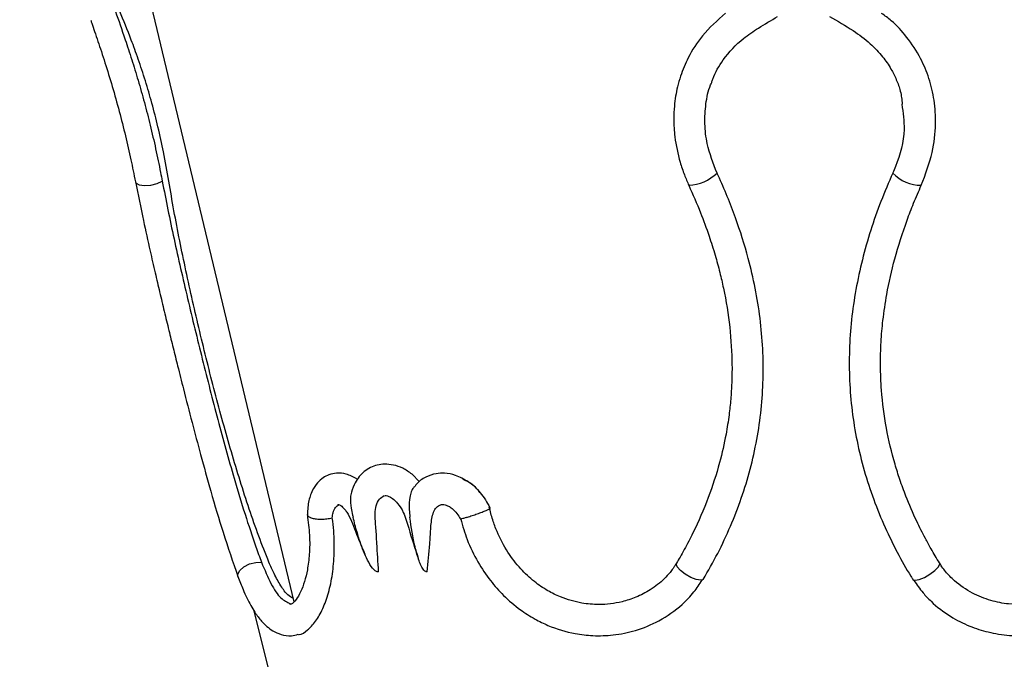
# Model space of a CAD drawing. Header units: millimetres. Extents: x 73.9 to 130, y 75.3 to 172.3.
# Tile 3 of 14: x 74.9 to 79.6, y 115.2 to 118.2. Entities that reach past the tile are written whole.
import ezdxf

# ---------------------------------------------------------------- set-up
doc = ezdxf.new("R2010")
doc.units = ezdxf.units.MM

msp = doc.modelspace()

# ---------------------------------------------------------------- linework, layer by layer
at = {"color": 7, "linetype": 'Continuous', "lineweight": 25}
for p, q in [((74.8848, 120.9361), (76.1977, 115.4491)), ((75.5678, 117.4649), (75.5678, 117.4648)), ((79.0679, 117.504), (79.0679, 117.5039)), ((76.763, 116.0626), (76.8004, 116.0245)), ((78.1596, 115.5569), (78.1546, 115.5538)), ((79.1639, 115.5569), (79.1685, 115.5537)), ((76.0043, 115.413), (76.2025, 114.6195))]:
    msp.add_line(p, q, dxfattribs=at)
at = {"color": 7, "linetype": 'Continuous', "lineweight": 25, "flags": 128}
for points in [[(75.4392, 117.4619), (75.4425, 117.4555), (75.4578, 117.4469), (75.4827, 117.4434), (75.5128, 117.4457), (75.5429, 117.4533), (75.5678, 117.4649)], [(75.4393, 117.4617), (75.4425, 117.4554), (75.4578, 117.4468), (75.4827, 117.4434), (75.5128, 117.4456), (75.5429, 117.4532), (75.5678, 117.4648)]]:
    msp.add_lwpolyline(points, dxfattribs=at)
at = {"color": 8, "linetype": 'Continuous', "lineweight": 25, "flags": 128}
for points in [[(75.9305, 115.5712), (75.9299, 115.582), (75.9392, 115.5999), (75.9592, 115.6173), (75.9864, 115.6311), (76.0161, 115.6389), (76.0433, 115.6394)], [(78.1546, 115.5538), (78.1475, 115.5528), (78.1266, 115.5562), (78.1003, 115.5665), (78.0734, 115.582), (78.0503, 115.5999), (78.0351, 115.6173), (78.0304, 115.6311), (78.0319, 115.6352)], [(79.1685, 115.5537), (79.1743, 115.5528), (79.1939, 115.5562), (79.2193, 115.5665), (79.2461, 115.582), (79.2698, 115.5999), (79.2862, 115.6173), (79.2925, 115.6311), (79.2912, 115.6361)]]:
    msp.add_lwpolyline(points, dxfattribs=at)
at = {"color": 8, "linetype": 'Continuous', "lineweight": 25}
for centre, radius, start, end in [((78.0803, 117.6535), 0.2088, 272.8255, 314.2422), ((79.2026, 117.63), 0.1845, 223.1011, 270.5858), ((79.2025, 117.6298), 0.1843, 223.0794, 270.6106)]:
    msp.add_arc(centre, radius, start, end, dxfattribs=at)
at = {"color": 7, "linetype": 'Continuous', "lineweight": 25}
for points, knots in [([(75.3438, 118.2775), (75.3587, 118.2351), (75.3824, 118.1675), (75.4212, 118.0497), (75.4525, 117.9479), (75.4824, 117.8419), (75.5109, 117.7312), (75.5369, 117.6186), (75.5555, 117.5292), (75.5651, 117.4789), (75.5678, 117.4649)], [0, 0, 0, 0, 0.211348, 0.336644, 0.454831, 0.576396, 0.695914, 0.821616, 0.950417, 1, 1, 1, 1]), ([(75.5993, 117.4648), (75.5913, 117.5111), (75.5766, 117.5955), (75.5485, 117.7226), (75.5191, 117.8374), (75.487, 117.9472), (75.4534, 118.049), (75.4103, 118.1675), (75.3823, 118.2345), (75.3644, 118.2775)], [0, 0, 0, 0, 0.161722, 0.294614, 0.420928, 0.541905, 0.66645, 0.786104, 1, 1, 1, 1]), ([(78.2665, 118.2691), (78.2275, 118.2349), (78.1567, 118.1727), (78.0897, 118.0661), (78.0542, 117.9818), (78.0365, 117.9197), (78.0268, 117.8716), (78.0202, 117.82), (78.0173, 117.7547), (78.0229, 117.6644), (78.0419, 117.5747), (78.0675, 117.498), (78.0834, 117.4616), (78.0906, 117.445)], [0, 0, 0, 0, 0.170622, 0.309481, 0.414364, 0.473206, 0.522804, 0.575961, 0.644051, 0.737672, 0.871861, 0.941276, 1, 1, 1, 1]), ([(79.2045, 117.4456), (79.2242, 117.4974), (79.2605, 117.5925), (79.2759, 117.7314), (79.2689, 117.8512), (79.244, 117.9566), (79.201, 118.0596), (79.1396, 118.1523), (79.0753, 118.2246), (79.0302, 118.2573), (79.0145, 118.2686)], [0, 0, 0, 0, 0.179218, 0.329064, 0.452794, 0.571359, 0.684533, 0.819297, 0.93697, 1, 1, 1, 1]), ([(75.2256, 118.2361), (75.2272, 118.2312), (75.2365, 118.2029), (75.2583, 118.1388), (75.2924, 118.0358), (75.328, 117.9209), (75.3617, 117.8013), (75.3918, 117.6823), (75.4179, 117.5679), (75.4322, 117.4967), (75.4393, 117.4618)], [0, 0, 0, 0, 0.0321, 0.185695, 0.333827, 0.475725, 0.613332, 0.745991, 0.874993, 1, 1, 1, 1]), ([(78.2002, 117.9376), (78.2019, 117.9431), (78.2138, 117.9811), (78.2592, 118.0576), (78.3351, 118.1399), (78.4292, 118.2023), (78.485, 118.2354), (78.5157, 118.2536)], [0, 0, 0, 0, 0.039493, 0.272979, 0.583508, 0.770632, 1, 1, 1, 1]), ([(78.7644, 118.2536), (78.8026, 118.2318), (78.8712, 118.1928), (78.9581, 118.129), (79.0176, 118.0654), (79.0581, 118.0065), (79.086, 117.9507), (79.1072, 117.8942), (79.1112, 117.8543), (79.1133, 117.8331)], [0, 0, 0, 0, 0.225949, 0.40458, 0.554624, 0.678622, 0.779221, 0.882908, 1, 1, 1, 1]), ([(78.226, 117.5039), (78.2079, 117.5503), (78.1781, 117.6269), (78.165, 117.7401), (78.1707, 117.8346), (78.1834, 117.9015), (78.1985, 117.9336), (78.2004, 117.9375)], [0, 0, 0, 0, 0.329301, 0.543905, 0.758372, 0.970579, 1, 1, 1, 1]), ([(79.1111, 117.8331), (79.1169, 117.7927), (79.1315, 117.693), (79.1007, 117.5806), (79.0724, 117.5145), (79.0679, 117.504)], [0, 0, 0, 0, 0.363623, 0.899225, 1, 1, 1, 1]), ([(75.5678, 117.4648), (75.5767, 117.4195), (75.6032, 117.2831), (75.6445, 117.0948), (75.6889, 116.9032), (75.7237, 116.7581), (75.7596, 116.6123), (75.7964, 116.4667), (75.8341, 116.3223), (75.8725, 116.18), (75.9156, 116.0279), (75.963, 115.8713), (76.0069, 115.7385), (76.0342, 115.6641), (76.0433, 115.6394)], [0, 0, 0, 0, 0.076366, 0.229341, 0.305722, 0.382108, 0.4585, 0.534895, 0.611291, 0.687687, 0.764079, 0.861628, 0.954059, 1, 1, 1, 1]), ([(76.079, 115.6394), (76.0627, 115.6806), (76.03, 115.7632), (75.9843, 115.8937), (75.9406, 116.0286), (75.8987, 116.1675), (75.8585, 116.3095), (75.8197, 116.4538), (75.7825, 116.5994), (75.7469, 116.7451), (75.7015, 116.94), (75.66, 117.1337), (75.6232, 117.3241), (75.6073, 117.4179), (75.5993, 117.4648)], [0, 0, 0, 0, 0.076375, 0.152756, 0.229141, 0.30553, 0.381924, 0.458319, 0.534713, 0.611106, 0.687493, 0.842291, 0.920988, 1, 1, 1, 1]), ([(78.1596, 115.5569), (78.1832, 115.5983), (78.2541, 115.7225), (78.3296, 115.9002), (78.4004, 116.1309), (78.4357, 116.3222), (78.4515, 116.5646), (78.4414, 116.7597), (78.4101, 116.9525), (78.3725, 117.1137), (78.3154, 117.2946), (78.2602, 117.4295), (78.2278, 117.4999), (78.226, 117.5039)], [0, 0, 0, 0, 0.071591, 0.2150256, 0.2866273, 0.4301407, 0.5017479, 0.6452568, 0.7168563, 0.7884515, 0.8875807, 0.9936323, 1, 1, 1, 1]), ([(79.0679, 117.5039), (79.0484, 117.4588), (78.9901, 117.3234), (78.9309, 117.1362), (78.8895, 116.9456), (78.8686, 116.8011), (78.8549, 116.6069), (78.8634, 116.4119), (78.9026, 116.1721), (78.9562, 115.9847), (79.0448, 115.7684), (79.1117, 115.642), (79.1607, 115.5621), (79.1639, 115.5569)], [0, 0, 0, 0, 0.071584, 0.214956, 0.286551, 0.358151, 0.429754, 0.573273, 0.644881, 0.788389, 0.859989, 0.990996, 1, 1, 1, 1]), ([(75.4393, 117.4617), (75.4518, 117.4001), (75.4738, 117.2913), (75.5063, 117.1448), (75.5326, 117.0304), (75.5552, 116.9339), (75.5771, 116.8421), (75.5988, 116.7529), (75.6202, 116.6656), (75.6435, 116.572), (75.6736, 116.4524), (75.7101, 116.3106), (75.7536, 116.1463), (75.8027, 115.9695), (75.8611, 115.7715), (75.9064, 115.6408), (75.9306, 115.571)], [0, 0, 0, 0, 0.100053, 0.176874, 0.231355, 0.278466, 0.325821, 0.372177, 0.414441, 0.458563, 0.514319, 0.596063, 0.675109, 0.768634, 0.876495, 1, 1, 1, 1]), ([(78.0906, 117.445), (78.1098, 117.4014), (78.1451, 117.3214), (78.1859, 117.2093), (78.2162, 117.1137), (78.2389, 117.0302), (78.2652, 116.9158), (78.2893, 116.7678), (78.2986, 116.6162), (78.2969, 116.501), (78.292, 116.4216), (78.2832, 116.3395), (78.2672, 116.2378), (78.2368, 116.1042), (78.1852, 115.945), (78.1252, 115.8071), (78.0768, 115.714), (78.0501, 115.6662), (78.0375, 115.6448), (78.0319, 115.6352)], [0, 0, 0, 0, 0.074021, 0.135979, 0.186222, 0.230947, 0.271602, 0.370657, 0.466887, 0.511476, 0.55347, 0.593345, 0.643085, 0.717698, 0.812015, 0.910999, 0.95957, 0.98196, 1, 1, 1, 1]), ([(79.2912, 115.6361), (79.2777, 115.6586), (79.2544, 115.6973), (79.2181, 115.7637), (79.1762, 115.847), (79.1355, 115.9411), (79.102, 116.033), (79.0679, 116.141), (79.034, 116.2833), (79.0134, 116.4427), (79.0078, 116.5805), (79.0107, 116.6922), (79.0204, 116.8052), (79.0402, 116.9385), (79.0766, 117.0993), (79.1229, 117.2443), (79.1678, 117.3613), (79.192, 117.4168), (79.2045, 117.4455)], [0, 0, 0, 0, 0.042169, 0.072672, 0.121539, 0.191412, 0.236305, 0.277468, 0.371833, 0.468733, 0.532435, 0.590767, 0.645896, 0.712208, 0.803794, 0.905508, 0.951099, 1, 1, 1, 1]), ([(76.7649, 116.0614), (76.7502, 116.0716), (76.7214, 116.0913), (76.676, 116.1063), (76.6345, 116.1106), (76.5862, 116.1046), (76.5344, 116.0786), (76.4928, 116.0287), (76.4796, 115.9907), (76.4743, 115.9753)], [0, 0, 0, 0, 0.131607, 0.255967, 0.370911, 0.475516, 0.677402, 0.868279, 1, 1, 1, 1]), ([(76.5004, 116.039), (76.4835, 116.0479), (76.4516, 116.0646), (76.4051, 116.068), (76.3682, 116.0603), (76.3363, 116.0439), (76.3087, 116.0194), (76.2839, 115.9812), (76.2659, 115.9273), (76.2642, 115.8829), (76.2633, 115.8597)], [0, 0, 0, 0, 0.141157, 0.265656, 0.37053, 0.455979, 0.558074, 0.685367, 0.835649, 1, 1, 1, 1]), ([(77.0337, 116.0246), (77.0139, 116.0361), (76.9773, 116.0575), (76.9243, 116.0671), (76.8754, 116.0652), (76.828, 116.0483), (76.7924, 116.0254), (76.7796, 116.0045), (76.7769, 115.9999)], [0, 0, 0, 0, 0.220645, 0.407292, 0.549034, 0.740254, 0.943241, 1, 1, 1, 1]), ([(76.7756, 116.0009), (76.7741, 115.9994), (76.768, 115.9936), (76.7598, 115.9758), (76.7511, 115.9432), (76.75, 115.9043), (76.7527, 115.8735), (76.7543, 115.8589), (76.7547, 115.8558), (76.7547, 115.8556)], [0, 0, 0, 0, 0.050033, 0.201571, 0.383438, 0.709003, 0.939008, 0.996467, 1, 1, 1, 1]), ([(77.0076, 116.0378), (77.0168, 116.0338), (77.0474, 116.0204), (77.0945, 115.9736), (77.1251, 115.9255), (77.138, 115.8985), (77.1387, 115.897)], [0, 0, 0, 0, 0.167941, 0.562245, 0.975967, 1, 1, 1, 1]), ([(77.0971, 115.9656), (77.0783, 115.9884), (77.0591, 116.0118), (77.0343, 116.0243), (77.0337, 116.0246)], [0, 0, 0, 0, 0.974275, 1, 1, 1, 1]), ([(76.4741, 115.9753), (76.4722, 115.9668), (76.4669, 115.9423), (76.4714, 115.9039), (76.4778, 115.8732), (76.4812, 115.8588), (76.4819, 115.8558), (76.482, 115.8556)], [0, 0, 0, 0, 0.22106, 0.634996, 0.923455, 0.995519, 1, 1, 1, 1]), ([(76.6044, 115.5939), (76.6014, 115.6394), (76.5969, 115.7088), (76.5925, 115.801), (76.5858, 115.8634), (76.5916, 115.9117), (76.6065, 115.9434), (76.6232, 115.9534), (76.6314, 115.9584)], [0, 0, 0, 0, 0.338429, 0.515603, 0.689454, 0.793925, 0.89853, 1, 1, 1, 1]), ([(76.6335, 115.9592), (76.6354, 115.9596), (76.6385, 115.9603), (76.6516, 115.957), (76.6737, 115.944), (76.6988, 115.9198), (76.7291, 115.8715), (76.7543, 115.7789), (76.7785, 115.706), (76.7944, 115.6583)], [0, 0, 0, 0, 0.1098154, 0.1878974, 0.2529297, 0.3453007, 0.4669056, 0.6516091, 1, 1, 1, 1]), ([(76.3826, 115.8529), (76.3836, 115.8611), (76.3859, 115.8804), (76.3966, 115.9047), (76.4096, 115.9126), (76.4161, 115.9166)], [0, 0, 0, 0, 0.269916, 0.634545, 1, 1, 1, 1]), ([(76.4103, 115.9168), (76.4101, 115.9168), (76.4099, 115.917), (76.4141, 115.916), (76.4246, 115.9106), (76.4391, 115.8975), (76.4665, 115.8611), (76.4947, 115.7809), (76.5233, 115.714), (76.5387, 115.678)], [0, 0, 0, 0, 0.018867, 0.046514, 0.119851, 0.228482, 0.297276, 0.621734, 1, 1, 1, 1]), ([(76.8376, 115.5939), (76.8419, 115.6383), (76.8484, 115.7057), (76.8539, 115.797), (76.8581, 115.8545), (76.8724, 115.8924), (76.8871, 115.9093), (76.8989, 115.9128), (76.9027, 115.9139)], [0, 0, 0, 0, 0.384154, 0.582927, 0.780721, 0.869299, 0.958038, 1, 1, 1, 1]), ([(76.9008, 115.9147), (76.904, 115.9156), (76.9114, 115.9179), (76.9315, 115.9132), (76.9523, 115.9007), (76.9707, 115.8842), (76.9865, 115.8655), (76.9937, 115.8508), (76.9963, 115.8456)], [0, 0, 0, 0, 0.184205, 0.420014, 0.56311, 0.723602, 0.902366, 1, 1, 1, 1]), ([(76.2629, 115.8665), (76.2671, 115.8337), (76.2756, 115.7676), (76.2736, 115.6789), (76.2644, 115.6046), (76.2497, 115.5447), (76.2299, 115.493), (76.2054, 115.4533), (76.1851, 115.4354), (76.1808, 115.4372), (76.1785, 115.4382)], [0, 0, 0, 0, 0.113623, 0.22902, 0.332624, 0.425094, 0.520003, 0.647202, 0.806345, 1, 1, 1, 1]), ([(76.2771, 115.8538), (76.277, 115.8538), (76.272, 115.8559), (76.2646, 115.8603), (76.2642, 115.8655), (76.264, 115.8679)], [0, 0, 0, 0, 0.0160299, 0.5543871, 1, 1, 1, 1]), ([(77.025, 115.8538), (77.0251, 115.8538), (77.0318, 115.8559), (77.0466, 115.8608), (77.0709, 115.8692), (77.0948, 115.878), (77.1156, 115.886), (77.1307, 115.8924), (77.1376, 115.8958), (77.1384, 115.8967), (77.1387, 115.897)], [0, 0, 0, 0, 0.004631, 0.160643, 0.316678, 0.472069, 0.62616, 0.779073, 0.931443, 1, 1, 1, 1]), ([(78.0318, 115.6352), (78.0288, 115.6303), (78.0235, 115.6216), (78.0132, 115.6068), (77.9976, 115.5863), (77.9636, 115.5492), (77.9095, 115.5065), (77.8398, 115.4708), (77.7574, 115.4441), (77.6697, 115.4337), (77.57, 115.4422), (77.4873, 115.4659), (77.4118, 115.5029), (77.347, 115.547), (77.2816, 115.6081), (77.2198, 115.6883), (77.177, 115.7696), (77.1494, 115.8437), (77.1396, 115.8838), (77.1344, 115.9048)], [0, 0, 0, 0, 0.014604, 0.025876, 0.045639, 0.079998, 0.154077, 0.221179, 0.281419, 0.378427, 0.449494, 0.540067, 0.596985, 0.661503, 0.734179, 0.814232, 0.902326, 0.948979, 1, 1, 1, 1]), ([(76.2199, 115.293), (76.2212, 115.2931), (76.236, 115.2937), (76.2644, 115.3132), (76.3031, 115.3534), (76.3376, 115.414), (76.3654, 115.4908), (76.3847, 115.5807), (76.3933, 115.6811), (76.3919, 115.7732), (76.3851, 115.8316), (76.3826, 115.8529)], [0, 0, 0, 0, 0.012288, 0.14289, 0.276004, 0.409104, 0.539959, 0.670798, 0.79871, 0.926596, 1, 1, 1, 1]), ([(76.2771, 115.8538), (76.2772, 115.8537), (76.2823, 115.8516), (76.2948, 115.8482), (76.3183, 115.8455), (76.3441, 115.8458), (76.3664, 115.8485), (76.3781, 115.8516), (76.3826, 115.8529)], [0, 0, 0, 0, 0.006408, 0.221893, 0.437394, 0.652307, 0.865319, 1, 1, 1, 1]), ([(76.6044, 115.5939), (76.6043, 115.5939), (76.6022, 115.5932), (76.5977, 115.5931), (76.5874, 115.5975), (76.5601, 115.6266), (76.531, 115.6925), (76.5023, 115.7758), (76.4878, 115.8311), (76.482, 115.8555), (76.482, 115.8556)], [0, 0, 0, 0, 0.000781, 0.027326, 0.053605, 0.131785, 0.445201, 0.756697, 0.998238, 1, 1, 1, 1]), ([(76.8376, 115.5939), (76.8366, 115.5936), (76.834, 115.5929), (76.8281, 115.5945), (76.8183, 115.6033), (76.8082, 115.6215), (76.7933, 115.6583), (76.7724, 115.7348), (76.7605, 115.8067), (76.7547, 115.8555), (76.7547, 115.8556)], [0, 0, 0, 0, 0.014265, 0.037668, 0.085712, 0.181285, 0.272862, 0.514574, 0.998236, 1, 1, 1, 1]), ([(77.025, 115.8538), (77.0248, 115.8537), (77.0182, 115.8516), (77.0071, 115.8483), (76.9978, 115.8456), (76.9978, 115.846), (76.9978, 115.8462)], [0, 0, 0, 0, 0.010933, 0.379701, 0.7485, 1, 1, 1, 1]), ([(76.9984, 115.8464), (77.0074, 115.8134), (77.0269, 115.7421), (77.0767, 115.6424), (77.1364, 115.553), (77.2048, 115.4759), (77.2767, 115.4144), (77.3492, 115.3681), (77.436, 115.3258), (77.5294, 115.2978), (77.6349, 115.2857), (77.7321, 115.2888), (77.8396, 115.3106), (77.9534, 115.3571), (78.0472, 115.423), (78.1141, 115.4924), (78.142, 115.5347), (78.1546, 115.5538)], [0, 0, 0, 0, 0.064669, 0.139895, 0.208044, 0.268249, 0.337153, 0.39189, 0.437761, 0.529402, 0.587004, 0.652883, 0.726557, 0.80875, 0.899747, 0.954522, 1, 1, 1, 1]), ([(79.1685, 115.5537), (79.1828, 115.5329), (79.2075, 115.4967), (79.265, 115.4366), (79.3386, 115.3798), (79.4322, 115.3326), (79.5275, 115.3021), (79.6197, 115.2876), (79.7053, 115.2866), (79.8015, 115.2969), (79.897, 115.3229), (79.9959, 115.3693), (80.0809, 115.4249), (80.1666, 115.5022), (80.2466, 115.6039), (80.3119, 115.7209), (80.3355, 115.8066), (80.3465, 115.8466)], [0, 0, 0, 0, 0.049358, 0.085907, 0.163212, 0.231609, 0.292446, 0.361313, 0.416528, 0.462574, 0.553401, 0.611321, 0.676818, 0.750672, 0.831996, 0.921495, 1, 1, 1, 1]), ([(80.1705, 115.7832), (80.1604, 115.7606), (80.1387, 115.7119), (80.0938, 115.6473), (80.0315, 115.5771), (79.9573, 115.5184), (79.8644, 115.4703), (79.7558, 115.4378), (79.6418, 115.4334), (79.5345, 115.4543), (79.4453, 115.4899), (79.3724, 115.5394), (79.3271, 115.5861), (79.3043, 115.6158), (79.2952, 115.6299), (79.2912, 115.6362)], [0, 0, 0, 0, 0.0646247, 0.13933, 0.2057325, 0.3133866, 0.3925273, 0.4924886, 0.6282811, 0.7096393, 0.7988868, 0.8961814, 0.9533804, 0.9792374, 1, 1, 1, 1]), ([(76.0433, 115.6394), (76.0582, 115.6033), (76.0879, 115.5313), (76.1346, 115.4623), (76.1664, 115.4482), (76.1817, 115.4414)], [0, 0, 0, 0, 0.341406, 0.681518, 1, 1, 1, 1]), ([(76.1934, 115.4671), (76.1855, 115.4714), (76.1657, 115.4824), (76.1358, 115.526), (76.1053, 115.5782), (76.0871, 115.6206), (76.079, 115.6394)], [0, 0, 0, 0, 0.1922256, 0.4815136, 0.770506, 1, 1, 1, 1]), ([(75.9305, 115.5712), (75.9385, 115.5501), (75.9522, 115.5138), (75.9788, 115.4553), (76.0078, 115.4029), (76.0399, 115.3603), (76.0685, 115.3317), (76.0998, 115.3087), (76.1391, 115.2914), (76.1815, 115.2836), (76.2085, 115.2916), (76.2192, 115.2948)], [0, 0, 0, 0, 0.115292, 0.198087, 0.362383, 0.489422, 0.579824, 0.668219, 0.77921, 0.912541, 1, 1, 1, 1])]:
    msp.add_open_spline(points, degree=3, knots=knots, dxfattribs=at)

doc.saveas('drawing.dxf')
